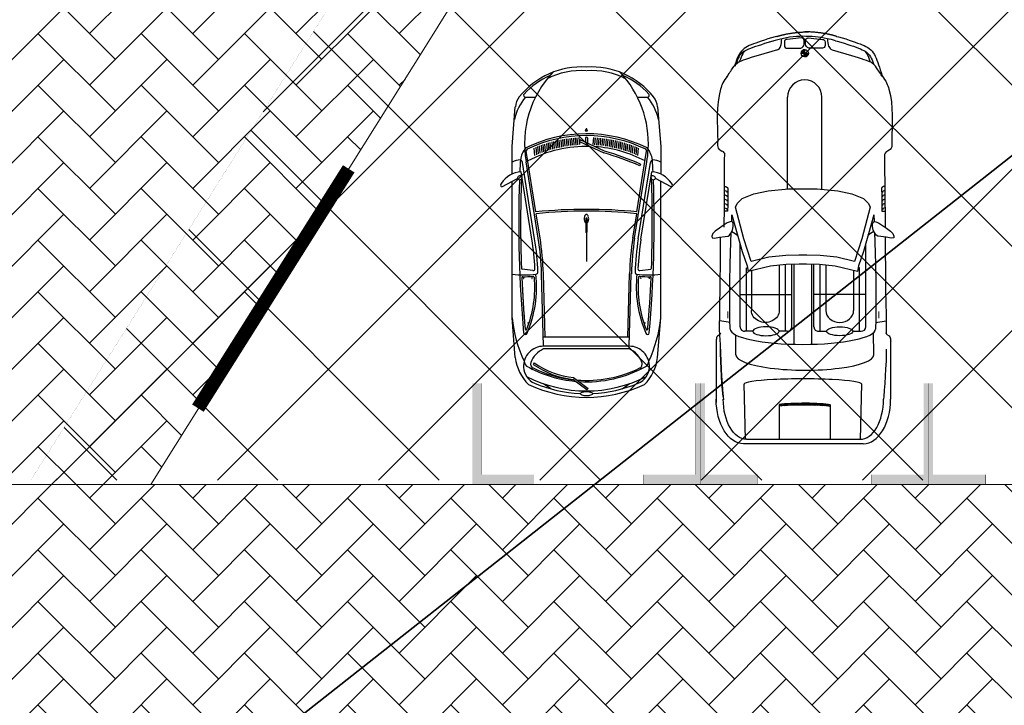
# Model space of a CAD drawing. Header units: millimetres. Extents: x 747415 to 1601423, y -236173 to 551995.
# Tile 171 of 256: x 952980 to 963774, y 116525 to 124037. Entities that reach past the tile are written whole.
import ezdxf

# ---------------------------------------------------------------- set-up
doc = ezdxf.new("R2010")
doc.units = ezdxf.units.MM
doc.header["$LTSCALE"] = 100
doc.header["$MEASUREMENT"] = 0
doc.linetypes.add('BORDERX2', pattern=[88.9, 25.4, -12.7, 25.4, -12.7, 0, -12.7])
doc.linetypes.add('DASHED2', pattern=[9.525, 6.35, -3.175])
doc.layers.get('0').update_dxf_attribs({"linetype": 'CONTINUOUS', "lineweight": 0})
for name, color, linetype in [('T--A9041_VERHARDING_Parkeren', 9, 'CONTINUOUS'), ('T--L9000_PERCELEN', 4, 'BORDERX2'), ('T--L9041_VERHARDING_Parkeren', 9, 'DASHED2'), ('T--L9041_VERHARDING_Wegen', 7, 'CONTINUOUS'), ('T--L9082_INRICHTING_SPECIFIEK_Auto', 8, 'CONTINUOUS')]:
    doc.layers.add(name, color=color, linetype=linetype)
for name, color, linetype, lineweight in [('T--A9041_VERHARDING_Wegen', 21, 'CONTINUOUS', 0), ('T--A9042_BEPLANTING', 90, 'CONTINUOUS', 0), ('T--L9032_HEKWERKEN', 7, 'CONTINUOUS', 0), ('T--L9067_BEHEERVOORZIENING_Belijning', 7, 'DASHED2', 0)]:
    doc.layers.add(name, color=color, linetype=linetype, lineweight=lineweight)
doc.layers.add('T--A9072_BELIJNING', color=7, linetype='CONTINUOUS', lineweight=0, true_color=0xffffff)

# ---------------------------------------------------------------- blocks, each defined once
blk = doc.blocks.new('FMEBLOCK14')
at = {"layer": 'T--L9000_PERCELEN', "flags": 128}
blk.add_lwpolyline([(-225.21163, -16.211487), (-267.70367, 7.136513), (-293.72449, 21.688388), (-292.13565, 29.380488), (-285.57766, 59.419588), (-283.65969, 69.020413), (-255.96056, 63.226638), (-230.6095, 57.732513), (-199.02659, 51.034588), (-163.01457, 43.309663), (-131.60761, 36.711513), (-118.74463, 33.902538), (-87.98765, 27.404488), (-61.78559, 21.836588), (-22.32058, 13.407388), (22.67731, 3.714588), (53.78435, 0.979388), (75.95842, -1.027487), (105.64245, -0.679412), (144.22541, -0.287462), (165.78239, -0.069387), (173.19046, 1.584538), (173.94831, 0.621563), (179.51753, -2.131512), (200.49836, -6.067587), (226.70042, -10.760587), (270.89032, -18.926537), (277.09135, -23.087512), (280.6414, -27.299512), (293.72449, -43.052587), (292.93743, -43.487437), (290.59741, -40.205587), (288.28752, -38.226337), (286.8744, -37.162612), (284.90353, -36.556487), (283.28134, -36.418362), (280.69453, -36.678362), (265.80134, -41.493562), (262.30051, -42.649587), (241.79532, -48.631537), (215.77841, -54.765587), (191.15438, -59.754337), (168.97042, -69.020412), (136.00245, -66.667412), (124.28832, -65.046637), (119.85645, -64.433362), (114.68536, -63.717387), (89.34649, -63.796362), (64.07248, -62.654637), (38.45531, -60.162537), (13.07941, -56.728587), (-13.7885, -51.816537), (-181.51669, -15.661587), (-187.37548, -16.648612), (-215.84948, -21.976337), (-223.10552, -6.819637), (-228.38264, -9.095612)], close=True, dxfattribs=at)
blk = doc.blocks.new('FMEBLOCK18')
at = {"layer": 'T--L9000_PERCELEN', "flags": 128}
blk.add_lwpolyline([(-100.08243, -15.21845), (-93.90854, -13.84045), (-85.78747, -12.0965), (-46.67758, -3.2565), (-16.7555, 6.358625), (4.22464, 14.320475), (14.32256, 18.67255), (27.24051, 24.595675), (46.0046, 33.9794), (62.78655, 43.47265), (63.78751, 44.1025), (100.08243, 0.943475), (97.4165, -0.71435), (90.7465, -4.485325), (80.48252, -10.258625), (68.79346, -16.567525), (51.09956, -25.844325), (33.78355, -33.17535), (7.36851, -44.1025), (3.81846, -39.8905), (-2.38257, -35.729525), (-46.57247, -27.563575), (-72.77453, -22.870575), (-93.75536, -18.9345), (-99.32458, -16.181425)], close=True, dxfattribs=at)
blk = doc.blocks.new('*X133')
at = {"color": 0}
for p, q in [((61398, 31771), (61404, 31776)), ((61387, 31654), (61408, 31674)), ((61389, 31672), (61409, 31693)), ((61390, 31691), (61411, 31712)), ((61391, 31711), (61412, 31732)), ((61393, 31730), (61415, 31752)), ((61395, 31750), (61418, 31772)), ((61384, 31562), (61404, 31581)), ((61384, 31544), (61403, 31563)), ((61385, 31598), (61405, 31618)), ((61385, 31580), (61404, 31600)), ((61386, 31617), (61406, 31636)), ((61387, 31635), (61407, 31655)), ((61383, 31526), (61403, 31545)), ((61383, 31508), (61402, 31527)), ((61383, 31490), (61402, 31509)), ((61383, 31473), (61402, 31492)), ((61383, 31455), (61402, 31474)), ((61383, 31437), (61402, 31456)), ((61384, 31420), (61402, 31439)), ((61384, 31403), (61403, 31421)), ((61384, 31385), (61403, 31404)), ((61385, 31368), (61403, 31387)), ((61385, 31351), (61404, 31369)), ((61386, 31334), (61404, 31352)), ((61387, 31317), (61405, 31335)), ((61388, 31300), (61406, 31319)), ((61389, 31284), (61407, 31302)), ((61390, 31267), (61408, 31285)), ((61391, 31251), (61409, 31269)), ((61393, 31235), (61410, 31252)), ((61395, 31219), (61412, 31236)), ((61402, 31209), (61413, 31220))]:
    blk.add_line(p, q, dxfattribs=at)
blk = doc.blocks.new('*X134')
at = {"color": 0}
for p, q in [((58020.1, 31490.3), (58022.3, 31492.6)), ((58023.2, 31478), (58037.7, 31492.6)), ((58029.3, 31468.8), (58053.1, 31492.6)), ((58037.9, 31462), (58055.1, 31479.2)), ((58049.3, 31458), (58055.1, 31463.8)), ((58055.1, 31525.3), (58057.3, 31527.5)), ((58055.1, 31509.9), (58069.6, 31524.4)), ((58055.1, 31494.5), (58078.8, 31518.3)), ((58068.5, 31492.6), (58085.6, 31509.7)), ((58083.8, 31492.6), (58089.6, 31498.3))]:
    blk.add_line(p, q, dxfattribs=at)
blk = doc.blocks.new('auto108')
for p, q in [((3471, 2084), (4114, 2084)), ((1429, 2018), (1446, 2019)), ((1452, 2019), (1494, 2019)), ((1494, 2019), (1850, 2021)), ((1804, 1986), (1884, 1987)), ((1850, 2021), (1954, 2022)), ((1884, 1987), (1988, 1988)), ((1954, 2022), (2062, 2023)), ((1988, 1988), (2052, 1988)), ((2052, 1988), (2052, 2023)), ((2062, 2023), (2173, 2023)), ((2173, 2023), (2230, 2024)), ((2338, 2024), (2408, 2025)), ((2408, 2025), (2532, 2026)), ((2532, 2026), (2659, 2027)), ((2659, 2027), (2791, 2029)), ((2791, 2029), (2924, 2030)), ((2924, 2030), (3058, 2032)), ((3058, 2032), (3189, 2034)), ((3189, 2034), (3316, 2035)), ((3316, 2035), (3389, 2035)), ((3567, 2037), (3607, 2036)), ((3607, 2036), (3696, 2034)), ((3696, 2034), (3781, 2030)), ((3781, 2030), (3862, 2025)), ((3862, 2025), (3941, 2021)), ((3941, 2021), (4015, 2015)), ((4015, 2015), (4085, 2009)), ((4085, 2009), (4114, 2007)), ((321, 1832), (332, 1843)), ((332, 1843), (345, 1854)), ((345, 1854), (361, 1863)), ((361, 1863), (378, 1872)), ((378, 1872), (396, 1881)), ((396, 1881), (417, 1889)), ((400, 1818), (409, 1841)), ((409, 1841), (417, 1862)), ((417, 1889), (447, 1900)), ((2287, 1908), (2393, 1911)), ((2393, 1911), (2636, 1918)), ((2636, 1918), (2833, 1922)), ((2833, 1922), (2993, 1924)), ((2993, 1924), (3125, 1924)), ((3125, 1924), (3240, 1922)), ((3240, 1922), (3345, 1919)), ((3628, 1900), (3383, 1898)), ((257, 1707), (267, 1732)), ((267, 1732), (276, 1754)), ((276, 1754), (284, 1774)), ((284, 1774), (293, 1792)), ((293, 1792), (301, 1807)), ((301, 1807), (310, 1820)), ((310, 1820), (321, 1832)), ((359, 1694), (370, 1729)), ((370, 1729), (380, 1762)), ((380, 1762), (390, 1791)), ((390, 1791), (400, 1818)), ((3321, 1811), (2412, 1811)), ((3370, 1742), (2675, 1742)), ((2675, 1742), (2675, 1729)), ((2965, 1811), (2965, 1243)), ((3370, 1670), (3370, 1762)), ((4554, 1752), (4554, 504)), ((4603, 1784), (4603, 472)), ((226, 1614), (237, 1647)), ((237, 1647), (247, 1678)), ((247, 1678), (257, 1707)), ((284, 1442), (347, 1656)), ((347, 1656), (359, 1694)), ((2705, 1679), (3142, 1679)), ((191, 1498), (203, 1538)), ((203, 1538), (214, 1577)), ((214, 1577), (226, 1614)), ((186, 1479), (191, 1498)), ((4175, 1423), (4194, 1423)), ((4194, 1423), (4554, 1423)), ((1814, 1332), (805, 1332)), ((3370, 1312), (2638, 1312)), ((2645, 1375), (3142, 1375)), ((3370, 1293), (3370, 1384)), ((3512, 1219), (2635, 1219)), ((3321, 1243), (2636, 1243)), ((324, 1143), (284, 1143)), ((324, 1143), (324, 1183)), ((364, 1143), (324, 1143)), ((324, 1104), (324, 1143)), ((3512, 1026), (2635, 1026)), ((3321, 1002), (2636, 1002)), ((2965, 434), (2965, 1002)), ((1810, 955), (805, 955)), ((3370, 933), (2638, 933)), ((3370, 952), (3370, 861)), ((4171, 864), (4190, 864)), ((4190, 864), (4554, 864)), ((139, 837), (144, 818)), ((144, 818), (156, 778)), ((156, 778), (167, 738)), ((191, 786), (187, 802)), ((203, 746), (191, 786)), ((284, 845), (347, 631)), ((2645, 863), (3142, 863)), ((167, 738), (179, 701)), ((179, 701), (190, 667)), ((190, 667), (201, 635)), ((214, 707), (203, 746)), ((226, 671), (214, 707)), ((237, 637), (226, 671)), ((201, 635), (211, 606)), ((211, 606), (221, 580)), ((221, 580), (230, 556)), ((230, 556), (239, 535)), ((247, 606), (237, 637)), ((257, 578), (247, 606)), ((267, 553), (257, 578)), ((276, 530), (267, 553)), ((347, 631), (359, 593)), ((359, 593), (370, 557)), ((370, 557), (380, 525)), ((2705, 559), (3142, 559)), ((3370, 575), (3370, 483)), ((239, 535), (249, 515)), ((249, 515), (259, 497)), ((259, 497), (271, 480)), ((271, 480), (285, 463)), ((284, 510), (276, 530)), ((293, 493), (284, 510)), ((285, 463), (300, 449)), ((301, 477), (293, 493)), ((300, 449), (317, 436)), ((310, 464), (301, 477)), ((321, 452), (310, 464)), ((317, 436), (336, 424)), ((332, 441), (321, 452)), ((345, 431), (332, 441)), ((380, 525), (390, 495)), ((380, 525), (390, 495)), ((390, 495), (400, 469)), ((390, 495), (400, 469)), ((400, 469), (409, 445)), ((400, 469), (409, 445)), ((409, 445), (417, 425)), ((409, 445), (417, 425)), ((3321, 434), (2412, 434)), ((2675, 503), (2675, 516)), ((3370, 503), (2675, 503)), ((336, 424), (356, 414)), ((361, 421), (345, 431)), ((356, 414), (377, 404)), ((361, 424), (378, 415)), ((378, 412), (361, 421)), ((377, 404), (399, 395)), ((378, 415), (396, 406)), ((396, 404), (378, 412)), ((396, 406), (417, 397)), ((396, 404), (416, 395)), ((417, 395), (396, 404)), ((399, 395), (423, 386)), ((417, 425), (424, 408)), ((417, 397), (447, 387)), ((440, 387), (417, 395)), ((423, 386), (449, 377)), ((424, 408), (430, 395)), ((429, 393), (431, 390)), ((430, 395), (432, 392)), ((464, 379), (440, 387)), ((449, 377), (460, 374)), ((2393, 334), (2287, 337)), ((2636, 327), (2393, 334)), ((2833, 323), (2636, 327)), ((3345, 326), (3240, 323)), ((3628, 386), (3410, 388)), ((1494, 265), (1423, 266)), ((1850, 264), (1494, 265)), ((1804, 301), (1884, 300)), ((1954, 263), (1850, 264)), ((1884, 300), (1988, 299)), ((2062, 262), (1954, 263)), ((1988, 299), (2052, 298)), ((2052, 298), (2052, 264)), ((2173, 261), (2062, 262)), ((2230, 261), (2173, 261)), ((2408, 220), (2338, 221)), ((2532, 219), (2408, 220)), ((2659, 218), (2532, 219)), ((2791, 216), (2659, 218)), ((2924, 215), (2791, 216)), ((2993, 321), (2833, 323)), ((3125, 321), (2993, 321)), ((3240, 323), (3125, 321)), ((3514, 218), (3411, 211)), ((3607, 221), (3514, 218)), ((3567, 220), (3607, 221)), ((3696, 224), (3607, 221)), ((3607, 221), (3696, 224)), ((3781, 227), (3696, 224)), ((3696, 224), (3781, 227)), ((3862, 232), (3781, 227)), ((3781, 227), (3862, 232)), ((3862, 232), (3941, 237)), ((3941, 236), (3862, 232)), ((4015, 242), (3941, 236)), ((3941, 237), (4015, 242)), ((4015, 242), (4121, 251)), ((4085, 248), (4015, 242)), ((3058, 213), (2924, 215)), ((3189, 211), (3058, 213)), ((3316, 210), (3189, 211)), ((3343, 210), (3316, 210)), ((3411, 211), (3343, 210)), ((3471, 173), (4150, 173))]:
    blk.add_line(p, q)
for points in [[(2175, 1892), (2168, 1904), (2169, 1921), (2181, 1952), (2209, 1995), (2240, 2038), (2273, 2084), (2298, 2108), (2326, 2120), (2346, 2118), (2348, 2092), (2339, 2036), (2331, 1976), (2329, 1943), (2316, 1925), (2294, 1912), (2261, 1893), (2221, 1885), (2195, 1886)], [(1810, 1123), (1810, 1280), (1830, 1504), (1862, 1660), (1915, 1788), (1968, 1843), (2011, 1861), (2355, 1768), (2606, 1690), (2559, 1494), (2538, 1311), (2536, 1165), (2536, 1123), (2536, 1080), (2538, 934), (2559, 751), (2606, 555), (2355, 477), (2011, 384), (1968, 402), (1915, 457), (1862, 585), (1830, 741), (1810, 965)], [(2175, 353), (2168, 341), (2169, 324), (2181, 293), (2209, 250), (2240, 207), (2273, 161), (2298, 137), (2326, 125), (2346, 127), (2348, 153), (2339, 209), (2331, 269), (2329, 302), (2316, 320), (2294, 333), (2261, 352), (2221, 360), (2195, 359)]]:
    blk.add_lwpolyline(points, close=True)
for points in [[(3412, 2055, -0.003452), (3412, 2055)], [(3412, 202, 0.003452), (3412, 202)]]:
    blk.add_lwpolyline(points, format="xyb")
for points in [[(139, 1492), (144, 1512), (156, 1552), (167, 1592), (179, 1629), (190, 1663), (201, 1695), (211, 1723), (221, 1750), (230, 1773), (239, 1795), (249, 1814), (259, 1833), (271, 1850), (285, 1866), (300, 1881), (317, 1894), (336, 1906), (356, 1916), (377, 1926), (399, 1935), (423, 1944), (449, 1953), (476, 1961), (505, 1970), (533, 1981), (571, 1990)], [(3272, 1921), (3255, 2034)], [(296, 1798), (303, 1804), (316, 1814), (331, 1824), (348, 1833), (367, 1841), (388, 1850), (410, 1858), (416, 1860)], [(2092, 1901), (2168, 1903)], [(2093, 1901), (2185, 1875), (2496, 1788), (2651, 1732), (2716, 1723)], [(2277, 1902), (2299, 1863), (2322, 1836)], [(3946, 1767), (4554, 1752)], [(2716, 1723), (2656, 1477), (2637, 1304), (2634, 1164), (2634, 1123), (2634, 1081), (2637, 941), (2656, 768), (2716, 522)], [(296, 489), (303, 482), (316, 472), (331, 463), (348, 454), (367, 445), (388, 437), (410, 428), (416, 427)], [(2093, 344), (2185, 370), (2496, 457), (2651, 513), (2716, 522)], [(4554, 493), (3946, 478)], [(2168, 342), (2092, 344)], [(2277, 343), (2299, 382), (2322, 409)], [(3272, 324), (3255, 211)]]:
    blk.add_lwpolyline(points)
for points in [[(155, 1179), (171, 1337, -0.414214), (200, 1366), (238, 1366, -0.414214), (268, 1337), (268, 1188, -0.291039), (222, 1150), (184, 1150, -0.414214)], [(155, 1107), (171, 950, 0.414214), (200, 920), (238, 920, 0.414214), (268, 950), (268, 1099, 0.291039), (222, 1137), (184, 1137, 0.414214)]]:
    blk.add_lwpolyline(points, format="xyb", close=True)
blk.add_circle((324, 1143), 39.7)
for centre, radius, start, end in [((1440, 2064), 47.1, 195.2914, 284.3416), ((3321, 1762), 49.3, 360, 90), ((237, 1456), 49.3, 283.7947, 343.5607), ((805, 1143), 189, 90, 270), ((3321, 1293), 49.3, 270, 360), ((324, 1143), 39.7, 180, 270), ((324, 1143), 39.7, 0, 90), ((3321, 952), 49.3, 0, 90), ((237, 831), 49.3, 16.4393, 76.2053), ((3321, 483), 49.3, 270, 0), ((1440, 222), 47.1, 111.0771, 164.7086)]:
    blk.add_arc(centre, radius, start, end)
for centre, major_axis, ratio, start_param, end_param in [((4114, 1784), (489, 0), 0.61456, 0, 1.570796), ((1804, 2020), (0, -34.3), 0.624902, -1.56257, 0), ((1849, 2028), (0, -34.3), 0.624902, -1.340746, 0), ((1896, 2028), (0, -34.3), 0.624902, -1.357157, 0), ((1943, 2029), (0, -34.3), 0.624902, -1.355316, 0), ((1990, 2029), (0, -34.3), 0.624902, -1.354332, 0), ((2038, 2030), (0, -34.3), 0.624902, -1.349543, 0), ((4114, 1752), (439, 0), 0.579085, 0, 1.570796), ((3345, 1123), (0, 797), 0.211204, 3.141593, 6.283185), ((3628, 1144), (1, 756), 0.222398, -3.141593, 0), ((3948, 1123), (0, -645), 0.087484, -3.141593, 0), ((3142, 1527), (0, 152), 0.864333, 3.141593, 6.283185), ((4187, 1133), (0, -323), 0.087484, -2.68647, -0.584659), ((4206, 1133), (0, -323), 0.087484, -2.68647, -0.584659)]:
    blk.add_ellipse(centre, major_axis=major_axis, ratio=ratio, start_param=start_param, end_param=end_param)
blk.add_ellipse((3370, 1527), major_axis=(0, 143), ratio=0.338725)
at = {"extrusion": (0, 0, -1)}
for centre, major_axis, ratio, start_param, end_param in [((3142, 711), (0, -152), 0.864333, -3.141593, 0), ((4114, 504), (439, 0), 0.579085, 0, 1.570796), ((4114, 472), (489, 0), 0.61456, 0, 1.570796), ((1804, 266), (0, 34.3), 0.624902, -1.56257, 0), ((1849, 258), (0, 34.3), 0.624902, -1.340746, 0), ((1896, 258), (0, 34.3), 0.624902, -1.357157, 0), ((1943, 258), (0, 34.3), 0.624902, -1.355316, 0), ((1990, 257), (0, 34.3), 0.624902, -1.354332, 0), ((2038, 257), (0, 34.3), 0.624902, -1.349543, 0)]:
    blk.add_ellipse(centre, major_axis=major_axis, ratio=ratio, start_param=start_param, end_param=end_param, dxfattribs=at)
blk.add_ellipse((3370, 718), major_axis=(0, -143), ratio=0.338725, dxfattribs=at)
for points, knots in [([(571, 1990), (626, 2035), (853, 2125), (1099, 2097), (1285, 2097)], [72.513385, 72.513385, 72.513385, 72.513385, 210.766252, 779.411217, 779.411217, 779.411217, 779.411217]), ([(1285, 2097), (1307, 2097), (1358, 2107), (1385, 2075), (1395, 2052)], [0, 0, 0, 0, 64.592582, 138.656509, 138.656509, 138.656509, 138.656509]), ([(164, 1390), (146, 1302), (129, 1121), (146, 941), (201, 754)], [93.721229, 93.721229, 93.721229, 93.721229, 365.303664, 640.430937, 640.430937, 640.430937, 640.430937]), ([(571, 296), (626, 251), (853, 161), (1099, 189), (1285, 189)], [72.513385, 72.513385, 72.513385, 72.513385, 210.766252, 779.411217, 779.411217, 779.411217, 779.411217]), ([(1285, 189), (1307, 189), (1358, 179), (1385, 212), (1395, 235)], [0, 0, 0, 0, 64.592582, 138.656509, 138.656509, 138.656509, 138.656509])]:
    blk.add_open_spline(points, degree=3, knots=knots)
for points, start_tangent, end_tangent in [([(3412, 2055), (3401, 2042), (3387, 2035)], (-0.157438, -0.987529), (-0.999933, -0.011552)), ([(3412, 2055), (3430, 2076), (3477, 2085)], (0.361709, 0.932291), (1, 0)), ([(571, 1990), (504, 1946), (440, 1893), (417, 1862), (411, 1850)], (0.873356, 0.487083, -0.000015), (-0.33173, -0.943374)), ([(571, 296), (504, 341), (440, 394), (417, 425), (411, 437)], (0.873356, -0.487083, -0.000015), (-0.33173, 0.943374)), ([(3412, 202), (3401, 215), (3387, 222)], (-0.157438, 0.987529), (-0.999933, 0.011552)), ([(3412, 202), (3430, 181), (3477, 173)], (0.361709, -0.932291), (1, 0))]:
    blk.add_spline(points, degree=3, dxfattribs=dict(start_tangent=start_tangent, end_tangent=end_tangent))
for points, weights in [([(139, 1493), (125, 1447), (115, 1400)], [1, 0.99968296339, 1]), ([(115, 1400), (90, 1278), (88, 1143)], [1, 0.996922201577, 0.999560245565]), ([(115, 930), (90, 1052), (88, 1186)], [1, 0.996922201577, 0.999560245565]), ([(139, 837), (125, 882), (115, 930)], [1, 0.99968296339, 1])]:
    blk.add_rational_spline(points, weights, degree=2)
for points in [[(186, 1479), (177, 1450), (170, 1420), (164, 1390)], [(249, 1408), (223, 1401), (194, 1398), (165, 1396)], [(249, 879), (223, 885), (194, 889), (165, 891)]]:
    blk.add_open_spline(points, degree=3)
for points in [[(3151, 1962), (3151, 1950), (3227, 1962), (3227, 1950)], [(3151, 294), (3151, 305), (3227, 294), (3227, 305)]]:
    blk.add_solid(points)
for name, p, xscale, yscale, zscale in [('*X133', (-56312, -29881), 0.9851387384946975, 0.9851387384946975, 0.9851387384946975), ('*X134', (-65414, -34517), 1.132343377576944, 1.132343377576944, 1.132343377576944)]:
    blk.add_blockref(name, p, dxfattribs=dict(xscale=xscale, yscale=yscale, zscale=zscale))
blk = doc.blocks.new('auto64')
for points in [[(-2305, 929), (-2398, 757)], [(-3184, 780), (-2750, 815), (-2446, 815)], [(-436, 780), (-870, 815), (-2366, 815)], [(-3290, 559), (-3290, 669)], [(-2032, 554), (-2698, 660)], [(-1743, 528), (-2580, 662)], [(-1737, 568), (-2574, 701)], [(-1732, 597), (-2470, 715)], [(-1389, 587), (-1404, 705)], [(-2659, 545), (-2740, 552)], [(-2651, 564), (-2732, 572)], [(-2555, 593), (-2536, 585)], [(-1746, 509), (-2012, 551)], [(-2702, 428), (-2782, 435)], [(-2696, 448), (-2776, 455)], [(-2689, 467), (-2769, 474)], [(-2682, 487), (-2763, 494)], [(-2675, 506), (-2755, 513)], [(-2667, 526), (-2748, 533)], [(-660, 453), (-1355, 472)], [(-560, 470), (-1354, 492)], [(-660, 470), (-660, -470)], [(-560, 470), (-560, -470)], [(-530, 470), (-530, -470)], [(-93, 390), (-149, 470)], [(-2730, 330), (-2809, 337)], [(-2725, 350), (-2804, 357)], [(-2720, 370), (-2799, 377)], [(-2714, 389), (-2794, 396)], [(-2709, 409), (-2788, 416)], [(-2754, 212), (-2832, 219)], [(-2751, 232), (-2828, 239)], [(-2747, 252), (-2825, 259)], [(-2743, 271), (-2821, 278)], [(-2739, 291), (-2817, 298)], [(-2735, 311), (-2813, 318)], [(-2765, 113), (-2843, 120)], [(-2763, 133), (-2841, 140)], [(-2762, 153), (-2839, 159)], [(-2760, 172), (-2837, 179)], [(-2758, 192), (-2834, 199)], [(-2697, 199), (-2820, -67), (-2802, -75), (-2678, 192)], [(-2940, -5), (-2921, -13), (-2921, 0), (-2921, 13), (-2940, 5)], [(-2769, 73), (-2846, 80)], [(-2767, 93), (-2845, 100)], [(-2842, 10), (-2785, 10)], [(-1960, 5), (-1810, 5)], [(-1805, 0), (-1490, 0)], [(-216, -141), (-98, 18), (-82, 6), (-197, -148)], [(-2769, -73), (-2846, -80)], [(-2767, -93), (-2845, -100)], [(-2842, -10), (-2794, -10)], [(-1960, -5), (-1810, -5)], [(-2765, -113), (-2843, -120)], [(-2763, -133), (-2841, -140)], [(-2762, -153), (-2839, -159)], [(-2760, -172), (-2837, -179)], [(-2758, -192), (-2834, -199)], [(-2754, -212), (-2832, -219)], [(-2751, -232), (-2828, -239)], [(-2747, -252), (-2825, -259)], [(-2743, -271), (-2821, -278)], [(-2739, -291), (-2817, -298)], [(-2735, -311), (-2813, -318)], [(-2730, -330), (-2809, -337)], [(-2725, -350), (-2804, -357)], [(-2720, -370), (-2799, -377)], [(-2714, -389), (-2794, -396)], [(-2709, -409), (-2788, -416)], [(-2702, -428), (-2782, -435)], [(-93, -390), (-149, -470)], [(-2696, -448), (-2776, -455)], [(-2689, -467), (-2769, -474)], [(-2682, -487), (-2763, -494)], [(-2675, -506), (-2755, -513)], [(-2667, -526), (-2748, -533)], [(-1743, -528), (-2580, -662)], [(-1746, -509), (-2012, -551)], [(-660, -453), (-1355, -472)], [(-560, -470), (-1354, -492)], [(-3290, -669), (-3290, -559)], [(-2659, -545), (-2740, -552)], [(-2651, -564), (-2732, -572)], [(-2032, -554), (-2698, -660)], [(-1737, -568), (-2574, -701)], [(-1732, -597), (-2470, -715)], [(-1389, -587), (-1404, -705)], [(-378, -572), (-361, -583)], [(-2446, -815), (-2750, -815), (-3184, -780)], [(-2305, -929), (-2398, -757)], [(-436, -780), (-870, -815), (-2366, -815)]]:
    blk.add_lwpolyline(points)
for centre, radius, start, end in [((-2200, 703), 271, 122.5061, 177.3807), ((-2326, 918), 24, 28.4487, 144.8117), ((-3167, 580), 200, 94.6669, 128.5195), ((-2919, 231), 573, 102.481, 130.272), ((-2433, 727), 169, 148.6333, 180.9564), ((-2397, 726), 31.7, 91.422, 214.9423), ((-2413, 734), 28.1, 248.5131, 57.8511), ((-2583, 684), 1241, 353.7279, 6.0623), ((-1012, -605), 1427, 64.4533, 84.2811), ((-500, 275), 509, 45.0724, 82.7817), ((-2747, 53), 874, 128.5195, 183.4666), ((-2779, -464), 1143, 86.7478, 133.301), ((-2747, 53), 854, 132.4061, 156.0666), ((-3310, 669), 20, 0, 132.4061), ((-1377, 0), 1511, 153.8364, 206.6643), ((-1377, 0), 1491, 154.1833, 205.8167), ((-2566, 466), 260, 97.9758, 129.7902), ((-2715, 657), 20, 86.7478, 153.8364), ((-2701, 641), 20, 80.9423, 154.1833), ((-2779, -464), 1143, 79.9751, 86.7478), ((-1914, -11589), 12332, 92.5802, 93.2009), ((-2568, 738), 36.8, 201.7756, 261.8193), ((-1911, -12958), 13680, 87.9174, 92.0179), ((-1911, -12958), 13700, 84.9558, 91.981), ((-1414, 703), 10, 7.2745, 87.9174), ((-1209, 1822), 1276, 263.6929, 293.3519), ((-2583, 684), 1261, 355.3159, 0.6912), ((-1312, 699), 10, 87.4901, 180.6912), ((-1209, 1822), 1256, 265.0494, 291.5959), ((-1911, -12958), 13680, 85.1291, 87.4901), ((-1306, 688), 2.5, 90, 270), ((-1306, 688), 2.5, 270, 90), ((-750, 663), 10, 291.5959, 85.1291), ((-708, 669), 20, 284.8612, 84.9558), ((-340, 470), 220, 87.5524, 180.0097), ((-399, 610), 72.8, 40.2199, 88.4107), ((-1502, 0), 1332, 356.4569, 29.5582), ((-339, 490), 200, 22.8604, 87.5524), ((-1502, 0), 1432, 332.6464, 27.3536), ((-1377, 0), 1373, 152.0676, 176.1797), ((-87, -521), 2707, 155.7055, 164.5863), ((-87, -521), 2687, 155.7055, 164.6216), ((3447, 0), 5507, 174.225, 185.775), ((3447, 0), 5487, 174.2369, 185.7631), ((-1271, 3491), 2960, 260.9423, 268.0852), ((-1271, 3491), 2930, 260.9423, 267.2804), ((-1409, 584), 20, 267.2804, 7.2745), ((-1369, 553), 20, 268.0852, 348.1357), ((-1317, 580), 10, 175.3159, 265.0494), ((-1306, 596), 2.5, 90, 270), ((-1306, 596), 2.5, 270, 90), ((-815, 641), 2.5, 90, 270), ((-815, 641), 2.5, 270, 90), ((-306, 380), 241, 108.384, 158.1789), ((-366, 562), 50, 26.3311, 108.384), ((-1502, 0), 1317, 355.4418, 26.3311), ((-1502, 0), 1462, 2.7376, 22.8604), ((-1502, 0), 1502, 334.9815, 25.0185), ((-1271, 3491), 3020, 260.9423, 268.4089), ((-1271, 3491), 3000, 260.9423, 268.4089), ((-1462, 3510), 2979, 271.7693, 271.819), ((-2747, 53), 834, 153.1339, 183.4666), ((-2938, 0), 5, 112.786, 247.214), ((-2842, 0), 10, 90, 270), ((-1377, 0), 1373, 178.392, 207.9324), ((-1992, 0), 13, 140.4731, 180), ((-1992, 0), 13, 180, 219.5269), ((-1975, -14), 34.9, 116.6567, 140.4731), ((-1964, -36), 60, 101.7464, 116.6567), ((-1956, -72), 96.5, 90, 101.7464), ((-1960, 0), 5, 90, 270), ((-1956, -72), 96.5, 78.2536, 90), ((-1949, -36), 60, 63.3433, 78.2536), ((-1938, -14), 34.9, 39.5269, 63.3433), ((-1921, 0), 13, 22.6244, 39.5269), ((-1810, 0), 5, 270, 90), ((185, 0), 245, 173.2506, 180), ((185, 0), 245, 180, 186.7494), ((73, 13), 132, 164.0546, 173.2506), ((3, 33), 59.3, 145.403, 164.0546), ((-40, 63), 7.21, 90, 145.403), ((-40, 63), 7.21, 34.597, 90), ((-83, 33), 59.3, 15.9454, 34.597), ((-153, 13), 132, 6.7494, 15.9454), ((-265, 0), 245, 0, 6.7494), ((-265, 0), 245, 353.2506, 0), ((-2747, -53), 874, 176.5334, 231.4805), ((-2747, -53), 834, 176.5334, 206.8661), ((-1975, 14), 34.9, 219.5269, 243.3433), ((-1964, 36), 60, 243.3433, 258.2536), ((-1956, 72), 96.5, 258.2536, 270), ((-1956, 72), 96.5, 270, 281.7464), ((-1949, 36), 60, 281.7464, 296.6567), ((-1938, 14), 34.9, 296.6567, 320.4731), ((-1921, 0), 13, 320.4731, 337.3756), ((-1502, 0), 1462, 337.1396, 357.2624), ((73, -13), 132, 186.7494, 195.9454), ((3, -33), 59.3, 195.9454, 214.597), ((-40, -63), 7.21, 214.597, 270), ((-40, -63), 7.21, 270, 325.403), ((-83, -33), 59.3, 325.403, 344.0546), ((-153, -13), 132, 344.0546, 353.2506), ((-1133, -43), 922, 324.9998, 353.9253), ((-1133, -43), 942, 324.9998, 353.5912), ((-1502, 0), 1332, 330.4418, 354.8462), ((-1502, 0), 1317, 333.6689, 353.7639), ((-2779, 464), 1143, 226.699, 280.0249), ((-2747, -53), 854, 203.9334, 227.5939), ((-1271, -3491), 3020, 91.5911, 99.0577), ((-1271, -3491), 3000, 91.5911, 99.0577), ((-1271, -3491), 2960, 91.9167, 99.0577), ((-1462, -3510), 2979, 88.1848, 88.2307), ((-1369, -553), 20, 6.1809, 91.9167), ((-340, -470), 220, 179.9903, 272.4476), ((-306, -380), 241, 201.8211, 251.616), ((-1271, -3491), 2930, 92.7196, 99.0577), ((-1409, -584), 20, 352.7255, 92.7196), ((-1209, -1822), 1276, 66.6481, 96.3071), ((-2583, -684), 1241, 353.9377, 6.1809), ((-1316, -585), 10, 87.1473, 184.478), ((-2583, -684), 1261, 359.3088, 4.478), ((-1209, -1822), 1256, 68.4041, 94.9506), ((-1306, -596), 2.5, 90, 270), ((-1306, -596), 2.5, 270, 90), ((-815, -641), 2.5, 90, 270), ((-815, -641), 2.5, 270, 90), ((-500, -275), 509, 277.2183, 314.9276), ((-366, -562), 50, 251.616, 333.6689), ((-339, -490), 200, 272.4476, 337.1396), ((-3310, -669), 20, 227.5939, 0), ((-3167, -580), 200, 231.4805, 265.3331), ((-2919, -231), 573, 229.728, 257.519), ((-2566, -466), 260, 230.2098, 262.0242), ((-2701, -641), 20, 205.8167, 279.0577), ((-2568, -738), 36.8, 98.1807, 158.2244), ((-2433, -727), 169, 179.0436, 211.3667), ((-1914, 11589), 12332, 266.7991, 267.4198), ((-2200, -703), 271, 182.6193, 237.4939), ((-2397, -726), 31.7, 145.0577, 268.578), ((-2413, -734), 28.1, 302.1489, 111.4869), ((-1911, 12958), 13680, 267.9821, 272.0826), ((-1911, 12958), 13700, 268.019, 275.0515), ((-1414, -703), 10, 272.0826, 352.7255), ((-1312, -699), 10, 179.3088, 272.5099), ((-1911, 12958), 13680, 272.5099, 274.8709), ((-1911, 12958), 13680, 272.5099, 274.7965), ((-1306, -688), 2.5, 90, 270), ((-1306, -688), 2.5, 270, 90), ((-1012, 605), 1427, 275.7189, 295.5467), ((-750, -663), 10, 274.8709, 68.4041), ((-708, -669), 20, 275.0442, 75.1388), ((-399, -610), 72.8, 271.5893, 319.7801), ((-2326, -918), 24, 215.1883, 331.5513)]:
    blk.add_arc(centre, radius, start, end)
blk = doc.blocks.new('9041_parkeerplaats_2500x5000_hoeklijn')
at = {"layer": 'T--A9072_BELIJNING', "linetype": 'Continuous'}
h = blk.add_hatch(color=256, dxfattribs=at)
h.paths.add_polyline_path([(-1200, -1390), (-1250, -1390), (-1250, -2500), (-625, -2500), (-625, -2390), (-1200, -2390)])
h.paths.add_polyline_path([(1250, -1390), (1200, -1390), (1200, -2390), (625, -2390), (625, -2500), (1250, -2500)])
at = {"layer": 'T--L9067_BEHEERVOORZIENING_Belijning', "const_width": 1}
for points in [[(-1200, -1390), (-1250, -1390), (-1250, -2500), (-625, -2500), (-625, -2390), (-1200, -2390)], [(1250, -1390), (1200, -1390), (1200, -2390), (625, -2390), (625, -2500), (1250, -2500)]]:
    blk.add_lwpolyline(points, close=True, dxfattribs=at)
blk = doc.blocks.new('*U231')
at = {"layer": 'T--L9067_BEHEERVOORZIENING_Belijning'}
blk.add_blockref('9041_parkeerplaats_2500x5000_hoeklijn', (0, 1945, 0), dxfattribs=at)
blk = doc.blocks.new('*U232')
at = {"layer": 'T--L9067_BEHEERVOORZIENING_Belijning', "color": 0, "linetype": 'ByBlock', "lineweight": -2, "transparency": 16777216}
for p in [(0, 0), (2500, 0), (5000, 0)]:
    blk.add_blockref('*U231', p, dxfattribs=at)

msp = doc.modelspace()

# ---------------------------------------------------------------- hatches: boundary and pattern name
at = {"layer": 'T--A9041_VERHARDING_Parkeren', "linetype": 'Continuous'}
h = msp.add_hatch(dxfattribs=at)
h.set_pattern_fill('ANSI37', color=256, scale=10000, style=0)
h.paths.add_polyline_path([(973566.039, 123992.844), (973566.039, 118992.844), (953102.97, 118992.844), (959847.93, 129692.844), (993645.689, 129692.844), (990442.873, 123992.844)])
at = {"layer": 'T--A9041_VERHARDING_Wegen', "linetype": 'Continuous'}
h = msp.add_hatch(dxfattribs=at)
h.set_pattern_fill('AR-HBONE', color=256, scale=100, style=0)
h.paths.add_polyline_path([(957429.43, 123742.861), (960416.438, 128544.402), (952809.375, 128992.844), (952350.384, 128251.688), (951292.428, 126543.354), (949553.687, 123721.36), (947844.672, 120802.701), (946755.636, 118942.844), (954416.039, 118942.844)])
h = msp.add_hatch(dxfattribs=at)
h.set_pattern_fill('AR-HBONE', color=256, scale=100, style=0)
edge = h.paths.add_edge_path()
edge.add_line((973166.039, 118942.844), (957772.084, 118942.844))
edge.add_line((957772.084, 118942.844), (946755.636, 118942.844))
edge.add_line((946755.636, 118942.844), (946130.884, 117875.892))
edge.add_arc((2764229.011, -964814.163), 2116057.314, 149.225907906, 149.352922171)
edge.add_line((943735.228, 113842.844), (973166.039, 113842.906))
edge.add_line((973166.039, 113842.906), (973166.039, 118942.844))
at = {"layer": 'T--A9042_BEPLANTING'}
h = msp.add_hatch(dxfattribs=at)
h.set_pattern_fill('GRASS', color=256, scale=1500, style=0)
edge = h.paths.add_edge_path()
edge.add_line((1194589.183, 247525.193), (1194593.64, 247264.881))
edge.add_line((1194593.64, 247264.881), (1189597.042, 247120.843))
edge.add_line((1189597.042, 247120.843), (1179615.176, 246734.424))
edge.add_line((1179615.176, 246734.424), (1169673.169, 246260.926))
edge.add_line((1169673.169, 246260.926), (1159743.156, 245284.429))
edge.add_line((1159743.156, 245284.429), (1149794.302, 244232.037))
edge.add_line((1149794.302, 244232.037), (1139904.319, 243419.621))
edge.add_line((1139904.319, 243419.621), (1138613.747, 243325.021))
edge.add_line((1138613.747, 243325.021), (1135690.007, 243117.197))
edge.add_line((1135690.007, 243117.197), (1132771.926, 242932.503))
edge.add_line((1132771.926, 242932.503), (1129859.398, 242758.599))
edge.add_line((1129859.398, 242758.599), (1126616.556, 242566.575))
edge.add_line((1126616.556, 242566.575), (1123385.964, 242364.695))
edge.add_line((1123385.964, 242364.695), (1120184.728, 242139.833))
edge.add_line((1120184.728, 242139.833), (1117014.113, 241880.011))
edge.add_line((1117014.113, 241880.011), (1113876.289, 241570.228))
edge.add_line((1113876.289, 241570.228), (1110773.76, 241198.319))
edge.add_line((1110773.76, 241198.319), (1107692.214, 240764.72))
edge.add_line((1107692.214, 240764.72), (1104624.361, 240306.925))
edge.add_line((1104624.361, 240306.925), (1101572.465, 239835.828))
edge.add_line((1101572.465, 239835.828), (1100403.086, 239650.924))
edge.add_line((1100403.086, 239650.924), (1097780.987, 239217.99))
edge.add_line((1097780.987, 239217.99), (1095157.329, 238732.83))
edge.add_line((1095157.329, 238732.83), (1092526.922, 238274.052))
edge.add_line((1092526.922, 238274.052), (1089457.602, 237766.051))
edge.add_line((1089457.602, 237766.051), (1086388.73, 237224.846))
edge.add_line((1086388.73, 237224.846), (1083401.545, 236651.668))
edge.add_line((1083401.545, 236651.668), (1080469.385, 236024.459))
edge.add_line((1080469.385, 236024.459), (1077519.444, 235269.823))
edge.add_line((1077519.444, 235269.823), (1074567.867, 234454.498))
edge.add_line((1074567.867, 234454.498), (1071611.505, 233602.32))
edge.add_line((1071611.505, 233602.32), (1068661.406, 232725.291))
edge.add_line((1068661.406, 232725.291), (1065719.424, 231822.381))
edge.add_line((1065719.424, 231822.381), (1062684.54, 230856.109))
edge.add_line((1062684.54, 230856.109), (1059866.196, 229920.836))
edge.add_line((1059866.196, 229920.836), (1056845.381, 228880.035))
edge.add_line((1056845.381, 228880.035), (1054034.15, 227860.451))
edge.add_line((1054034.15, 227860.451), (1051908.682, 227043.859))
edge.add_line((1051908.682, 227043.859), (1051192.354, 226766.278))
edge.add_line((1051192.354, 226766.278), (1050671.69, 226564.519))
edge.add_line((1050671.69, 226564.519), (1049927.631, 226262.62))
edge.add_line((1049927.631, 226262.62), (1049070.32, 225903.54))
edge.add_line((1049070.32, 225903.54), (1048360.834, 225606.376))
edge.add_line((1048360.834, 225606.376), (1045574.185, 224396.868))
edge.add_line((1045574.185, 224396.868), (1042746.023, 223102.062))
edge.add_line((1042746.023, 223102.062), (1039916.204, 221736.561))
edge.add_line((1039916.204, 221736.561), (1037264.038, 220364.549))
edge.add_line((1037264.038, 220364.549), (1036639.036, 220037.907))
edge.add_line((1036639.036, 220037.907), (1035761.731, 219567.084))
edge.add_line((1035761.731, 219567.084), (1034455.173, 218860.02))
edge.add_line((1034455.173, 218860.02), (1031834.519, 217415.207))
edge.add_line((1031834.519, 217415.207), (1029063.532, 215837.52))
edge.add_line((1029063.532, 215837.52), (1026493.513, 214322.916))
edge.add_line((1026493.513, 214322.916), (1023661.374, 212596.81))
edge.add_line((1023661.374, 212596.81), (1021148.701, 211011.913))
edge.add_line((1021148.701, 211011.913), (1018664.489, 209394.723))
edge.add_line((1018664.489, 209394.723), (1016111.63, 207674.051))
edge.add_line((1016111.63, 207674.051), (1013541.964, 205866.676))
edge.add_line((1013541.964, 205866.676), (1011054.819, 204060.939))
edge.add_line((1011054.819, 204060.939), (1008551.61, 202180.933))
edge.add_line((1008551.61, 202180.933), (1006071.977, 200261.271))
edge.add_line((1006071.977, 200261.271), (1003623.026, 198305.877))
edge.add_line((1003623.026, 198305.877), (1001255.469, 196356.541))
edge.add_line((1001255.469, 196356.541), (998895.97, 194358.237))
edge.add_line((998895.97, 194358.237), (996592.894, 192340.973))
edge.add_line((996592.894, 192340.973), (994271.188, 190253.094))
edge.add_line((994271.188, 190253.094), (992089.799, 188232.713))
edge.add_line((992089.799, 188232.713), (989855.126, 186096.735))
edge.add_line((989855.126, 186096.735), (987565.682, 183840.779))
edge.add_line((987565.682, 183840.779), (985556.73, 181812.43))
edge.add_line((985556.73, 181812.43), (983340.235, 179499.914))
edge.add_line((983340.235, 179499.914), (981234.422, 177237.565))
edge.add_line((981234.422, 177237.565), (979162.94, 174943.215))
edge.add_line((979162.94, 174943.215), (977214.691, 172724.59))
edge.add_line((977214.691, 172724.59), (975036.892, 170165.071))
edge.add_line((975036.892, 170165.071), (973160.412, 167901.106))
edge.add_line((973160.412, 167901.106), (971300.145, 165540.186))
edge.add_line((971300.145, 165540.186), (970653.489, 164750.347))
edge.add_line((970653.489, 164750.347), (969323.906, 163031.694))
edge.add_line((969323.906, 163031.694), (967532.389, 160664.585))
edge.add_line((967532.389, 160664.585), (965620.33, 158124.446))
edge.add_line((965620.33, 158124.446), (963729.485, 155559.861))
edge.add_line((963729.485, 155559.861), (962160.024, 153368.205))
edge.add_line((962160.024, 153368.205), (960583.853, 151476.839))
edge.add_line((960583.853, 151476.839), (957868.106, 147829.141))
edge.add_line((957868.106, 147829.141), (955546.579, 144354.957))
edge.add_line((955546.579, 144354.957), (952781.766, 139999.101))
edge.add_line((952781.766, 139999.101), (950228.309, 135925.671))
edge.add_line((950228.309, 135925.671), (947689.507, 131669.07))
edge.add_line((947689.507, 131669.07), (945836.511, 128467.426))
edge.add_line((945836.511, 128467.426), (939785.242, 117718.876))
edge.add_line((939785.242, 117718.876), (930712.869, 102774.401))
edge.add_line((930712.869, 102774.401), (922173.53, 90199.799))
edge.add_arc((831492.457, 157259.067), 112782.989, 306.60619454, 323.5168236, ccw=False)
edge.add_line((898746.269, 66722.183), (906881.323, 58450.839))
edge.add_arc((1039056.702, -43733.649), 167068.849, 138.06483794, 142.29247104, ccw=False)
edge.add_line((914773.924, 67916.66), (924725.806, 83316.857))
edge.add_line((924725.806, 83316.857), (935036.865, 100427.915))
edge.add_line((935036.865, 100427.915), (938271.243, 105214.41))
edge.add_line((938271.243, 105214.41), (944567.151, 115601.153))
edge.add_line((944567.151, 115601.153), (949536.685, 124088.131))
edge.add_line((949536.685, 124088.131), (954824.472, 132626.587))
edge.add_line((954824.472, 132626.587), (959827.89, 140132.671))
edge.add_line((959827.89, 140132.671), (963059.812, 145135.12))
edge.add_line((963059.812, 145135.12), (965500.197, 148828.356))
edge.add_line((965500.197, 148828.356), (966613.361, 150562.786))
edge.add_line((966613.361, 150562.786), (968025.373, 152669.584))
edge.add_line((968025.373, 152669.584), (969925.147, 155201.552))
edge.add_line((969925.147, 155201.552), (971712.101, 157704.465))
edge.add_line((971712.101, 157704.465), (973307.285, 159791.446))
edge.add_line((973307.285, 159791.446), (974380.773, 161326.936))
edge.add_line((974380.773, 161326.936), (975513.5, 162711.848))
edge.add_line((975513.5, 162711.848), (977022.752, 164676.523))
edge.add_line((977022.752, 164676.523), (979125.989, 167160.936))
edge.add_line((979125.989, 167160.936), (980701.644, 168861.659))
edge.add_line((980701.644, 168861.659), (983077.997, 171627.505))
edge.add_line((983077.997, 171627.505), (985074.319, 173856.029))
edge.add_line((985074.319, 173856.029), (986909.132, 175828.505))
edge.add_line((986909.132, 175828.505), (989063.699, 178159.256))
edge.add_line((989063.699, 178159.256), (991154.428, 180245.145))
edge.add_line((991154.428, 180245.145), (993121.205, 182057.606))
edge.add_line((993121.205, 182057.606), (995324.494, 184142.051))
edge.add_line((995324.494, 184142.051), (997280.219, 186006.612))
edge.add_line((997280.219, 186006.612), (999623.744, 188200.448))
edge.add_line((999623.744, 188200.448), (1002349.065, 190608.065))
edge.add_line((1002349.065, 190608.065), (1004754.956, 192653.066))
edge.add_line((1004754.956, 192653.066), (1007294.928, 194741.918))
edge.add_line((1007294.928, 194741.918), (1008978.786, 196161.928))
edge.add_line((1008978.786, 196161.928), (1011076.047, 197755.95))
edge.add_line((1011076.047, 197755.95), (1013065.241, 199247.814))
edge.add_line((1013065.241, 199247.814), (1015821.037, 201346.882))
edge.add_line((1015821.037, 201346.882), (1017686.716, 202722.52))
edge.add_line((1017686.716, 202722.52), (1020957.031, 204817.97))
edge.add_line((1020957.031, 204817.97), (1023228.197, 206313.401))
edge.add_line((1023228.197, 206313.401), (1026470.58, 208376.744))
edge.add_line((1026470.58, 208376.744), (1028603.548, 209658.432))
edge.add_line((1028603.548, 209658.432), (1030968.801, 211111.637))
edge.add_line((1030968.801, 211111.637), (1032974.557, 212278.47))
edge.add_line((1032974.557, 212278.47), (1034989.373, 213415.47))
edge.add_line((1034989.373, 213415.47), (1036654.679, 214452.728))
edge.add_line((1036654.679, 214452.728), (1038246.03, 215241.653))
edge.add_line((1038246.03, 215241.653), (1039948.347, 216202.761))
edge.add_line((1039948.347, 216202.761), (1041825.775, 217172.039))
edge.add_line((1041825.775, 217172.039), (1043014.131, 217759.859))
edge.add_line((1043014.131, 217759.859), (1045164.207, 218821.145))
edge.add_line((1045164.207, 218821.145), (1047341.541, 219812.404))
edge.add_line((1047341.541, 219812.404), (1050071.07, 221013.985))
edge.add_line((1050071.07, 221013.985), (1051244.22, 221490.97))
edge.add_line((1051244.22, 221490.97), (1052347.556, 221956.97))
edge.add_line((1052347.556, 221956.97), (1053649.506, 222430.47))
edge.add_line((1053649.506, 222430.47), (1054533.126, 222784.97))
edge.add_line((1054533.126, 222784.97), (1056086.056, 223306.47))
edge.add_line((1056086.056, 223306.47), (1057869.317, 223968.97))
edge.add_line((1057869.317, 223968.97), (1060574.556, 224929.97))
edge.add_line((1060574.556, 224929.97), (1063483.693, 225922.97))
edge.add_line((1063483.693, 225922.97), (1065608.903, 226631.593))
edge.add_line((1065608.903, 226631.593), (1069173.064, 227676.47))
edge.add_line((1069173.064, 227676.47), (1072281.977, 228625.637))
edge.add_line((1072281.977, 228625.637), (1075375.394, 229611.47))
edge.add_line((1075375.394, 229611.47), (1077123.927, 230119.62))
edge.add_line((1077123.927, 230119.62), (1080375.394, 230986.97))
edge.add_line((1080375.394, 230986.97), (1082892.594, 231747.063))
edge.add_line((1082892.594, 231747.063), (1087287.423, 232727.295))
edge.add_line((1087287.423, 232727.295), (1089726.851, 233304.236))
edge.add_line((1089726.851, 233304.236), (1092683.446, 233905.227))
edge.add_line((1092683.446, 233905.227), (1095564.394, 234529.046))
edge.add_line((1095564.394, 234529.046), (1098820.303, 235134.124))
edge.add_line((1098820.303, 235134.124), (1101429.17, 235680.801))
edge.add_line((1101429.17, 235680.801), (1102775.394, 235932.97))
edge.add_line((1102775.394, 235932.97), (1105482.445, 236248.973))
edge.add_line((1105482.445, 236248.973), (1107758.807, 236612.397))
edge.add_line((1107758.807, 236612.397), (1110496.735, 236978.709))
edge.add_line((1110496.735, 236978.709), (1115376.091, 237663.748))
edge.add_line((1115376.091, 237663.748), (1120160.891, 238162.648))
edge.add_line((1120160.891, 238162.648), (1122883.614, 238303.454))
edge.add_line((1122883.614, 238303.454), (1125390.669, 238461.915))
edge.add_line((1125390.669, 238461.915), (1128123.405, 238391.97))
edge.add_line((1128123.405, 238391.97), (1132768.171, 238736.47))
edge.add_line((1132768.171, 238736.47), (1135790.587, 239107.966))
edge.add_line((1135790.587, 239107.966), (1138342.94, 239481.456))
edge.add_line((1138342.94, 239481.456), (1142060.43, 239524.47))
edge.add_line((1142060.43, 239524.47), (1147419.918, 239838.053))
edge.add_line((1147419.918, 239838.053), (1152508.673, 240937.759))
edge.add_line((1152508.673, 240937.759), (1161790.445, 241405.25))
edge.add_line((1161790.445, 241405.25), (1166293.104, 242414.317))
edge.add_line((1166293.104, 242414.317), (1170003.913, 243136.47))
edge.add_line((1170003.913, 243136.47), (1182817.631, 243902.97))
edge.add_line((1182817.631, 243902.97), (1191677.387, 244103.47))
edge.add_line((1191677.387, 244103.47), (1200992.076, 244164.47))
edge.add_line((1200992.076, 244164.47), (1212315.556, 244345.47))
edge.add_line((1212315.556, 244345.47), (1212435.36, 247419.97))
edge.add_line((1212435.36, 247419.97), (1205479.36, 247503.517))
edge.add_line((1205479.36, 247503.517), (1202606.248, 247460.622))
edge.add_line((1202606.248, 247460.622), (1194593.64, 247264.881))
at = {"layer": 'T--L9041_VERHARDING_Parkeren'}
for points in [[(958042.873, 120052.844), (957942.873, 120052.844), (957942.873, 119052.844), (957942.873, 118942.844), (958617.873, 118942.844), (958617.873, 119052.844), (958042.873, 119052.844)], [(960388.5, 120052.844), (960488.5, 120052.844), (960488.5, 119052.844), (961063.5, 119052.844), (961063.5, 118942.844), (959813.5, 118942.844), (959813.5, 119052.844), (960388.5, 119052.844)], [(962888.5, 120052.844), (962988.5, 120052.844), (962988.5, 119052.844), (963563.5, 119052.844), (963563.5, 118942.844), (962313.5, 118942.844), (962313.5, 119052.844), (962888.5, 119052.844)]]:
    msp.add_hatch(color=256, dxfattribs=at).paths.add_polyline_path(points)

# ---------------------------------------------------------------- linework, layer by layer
at = {"layer": 'T--A9041_VERHARDING_Parkeren', "linetype": 'Continuous', "const_width": 1}
msp.add_lwpolyline([(973566.039, 123992.844), (973566.039, 118992.844), (953102.97, 118992.844), (959847.93, 129692.844), (993645.689, 129692.844), (990442.873, 123992.844)], close=True, dxfattribs=at)
at = {"layer": 'T--A9041_VERHARDING_Wegen', "linetype": 'Continuous'}
msp.add_lwpolyline([(957429.43, 123742.861), (960416.438, 128544.402), (952809.375, 128992.844), (952350.384, 128251.688), (951292.428, 126543.354), (949553.687, 123721.36), (947844.672, 120802.701), (946755.636, 118942.844), (954416.039, 118942.844)], close=True, dxfattribs=at)
msp.add_lwpolyline([(973166.039, 118942.844), (957772.084, 118942.844), (946755.636, 118942.844), (946130.884, 117875.892, 0.000554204), (943735.228, 113842.844), (973166.039, 113842.906)], format="xyb", close=True, dxfattribs=at)
at = {"layer": 'T--L9032_HEKWERKEN', "const_width": 150}
msp.add_lwpolyline([(956587.012, 122403.243), (954933.901, 119780.797)], dxfattribs=at)
at = {"layer": 'T--L9041_VERHARDING_Parkeren', "const_width": 1}
for points in [[(958042.873, 120052.844), (957942.873, 120052.844), (957942.873, 119052.844), (957942.873, 119052.844), (957942.873, 118942.844), (958617.873, 118942.844), (958617.873, 119052.844), (958042.873, 119052.844)], [(960388.5, 120052.844), (960488.5, 120052.844), (960488.5, 119052.844), (961063.5, 119052.844), (961063.5, 118942.844), (959813.5, 118942.844), (959813.5, 119052.844), (960388.5, 119052.844)], [(962888.5, 120052.844), (962988.5, 120052.844), (962988.5, 119052.844), (963563.5, 119052.844), (963563.5, 118942.844), (962313.5, 118942.844), (962313.5, 119052.844), (962888.5, 119052.844)]]:
    msp.add_lwpolyline(points, close=True, dxfattribs=at)
at = {"layer": 'T--L9041_VERHARDING_Wegen', "const_width": 1}
for points in [[(960442.873, 128542.844), (954415.986, 118942.877)], [(973166.039, 123992.844), (973166.039, 118942.844), (954416.039, 118942.844)]]:
    msp.add_lwpolyline(points, dxfattribs=at)

# ---------------------------------------------------------------- block references
at = {"layer": 'T--L9000_PERCELEN', "xscale": 1000.000000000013, "yscale": 1000.000000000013, "zscale": 1000.000000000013, "rotation": 228.6878301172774}
for name, p in [('FMEBLOCK14', (1121704.77, 285806.479)), ('FMEBLOCK18', (953921.73, 69451.991))]:
    msp.add_blockref(name, p, dxfattribs=at)
at = {"layer": 'T--L9067_BEHEERVOORZIENING_Belijning'}
msp.add_blockref('*U232', (959192.873, 119497.844, 0.5), dxfattribs=at)
at = {"layer": 'T--L9082_INRICHTING_SPECIFIEK_Auto', "rotation": 270}
for name, p in [('auto108', (960442.873, 123992.844)), ('auto64', (959192.873, 119899.22))]:
    msp.add_blockref(name, p, dxfattribs=at)

doc.saveas('drawing.dxf')
